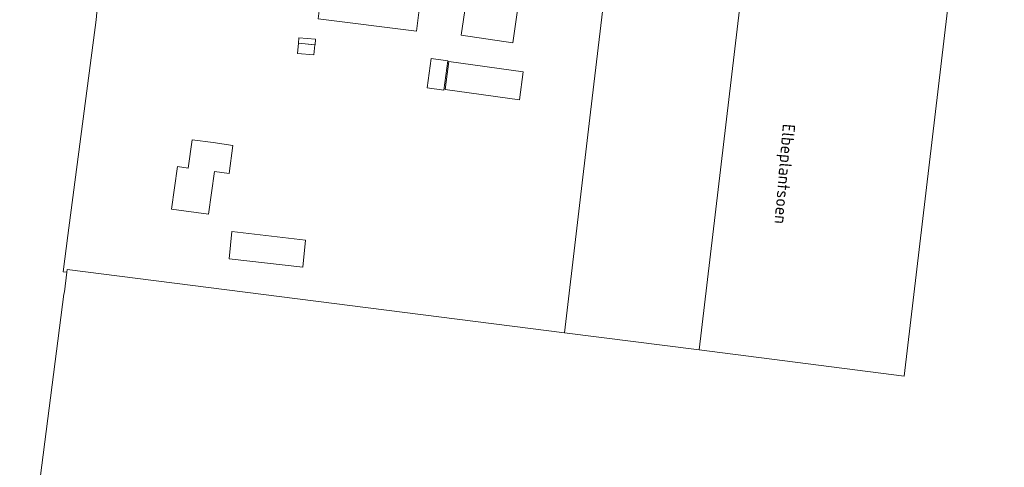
# Model space of a CAD drawing. Header units: metres. Extents: x 168032 to 180145, y 382923 to 399665.
# Tile 43 of 256: x 177473 to 177672, y 386344 to 386435. Entities that reach past the tile are written whole.
import ezdxf
from ezdxf.enums import TextEntityAlignment as Align

# ---------------------------------------------------------------- set-up
doc = ezdxf.new("R2010")
doc.units = ezdxf.units.M
for name, color, linetype, lineweight in [('B-WE-GR-BOS_GEMENGD-GV', 8, 'Continuous', 18), ('B-WE-GR-GROENVOORZIENING-GV', 8, 'Continuous', 18), ('B-WE-OG-BEBOUWING-GV', 8, 'Continuous', 18), ('B-WE-OG-BEBOUWING_LOODS-GV', 8, 'Continuous', 18), ('B-WE-OG-BEBOUWING_LUIFEL-GV', 8, 'Continuous', 18), ('B-WE-OG-BEBOUWING_SCHUUR-GV', 8, 'Continuous', 18), ('B-WE-OG-TERREIN_CULTUURSCHEIDING-GV', 8, 'Continuous', 18), ('B-WE-OG-TERREIN_ERF-GV', 8, 'Continuous', 18), ('B-WE-OG-TOPOGRAFIE-T18', 8, 'Continuous', 18)]:
    doc.layers.add(name, color=color, linetype=linetype, lineweight=lineweight)
doc.styles.add('NLCS-ISO-M200-T18', font='NLCS-ISO.ttf', dxfattribs={"height": 0.36})

msp = doc.modelspace()

# ---------------------------------------------------------------- linework, layer by layer
at = {"layer": 'B-WE-GR-BOS_GEMENGD-GV', "flags": 128}
msp.add_lwpolyline([(177673.06, 386541.59), (177671.96, 386532.36), (177670.86, 386523.12), (177669.77, 386513.89), (177668.67, 386504.65), (177667.58, 386495.42), (177666.48, 386486.18), (177664.29, 386467.71), (177663.2, 386458.48), (177662.1, 386449.24), (177660.61, 386436.65), (177651.85, 386362.66), (177610.42, 386367.96), (177583.22, 386371.42), (177482.7, 386384.21), (177482.597, 386383.676), (177482.129, 386379.711), (177482.023, 386379.216), (177482.015, 386379.212), (177473.087, 386310.133)], dxfattribs=at)
at = {"layer": 'B-WE-GR-GROENVOORZIENING-GV', "flags": 128}
msp.add_lwpolyline([(177660.61, 386436.65), (177649.349, 386438.121), (177643.048, 386438.912), (177633.324, 386440.147), (177633.28, 386439.78), (177627.37, 386440.53), (177625.068, 386441.198), (177619.198, 386441.951), (177610.42, 386367.96), (177651.85, 386362.66)], close=True, dxfattribs=at)
at = {"layer": 'B-WE-OG-BEBOUWING-GV', "flags": 128}
for points in [[(177554.74, 386444.27), (177534.91, 386446.76), (177533.41, 386434.84), (177553.31, 386432.35)], [(177574.337, 386440.928), (177563.921, 386442.454), (177562.323, 386431.543), (177572.739, 386430.017)], [(177559.657, 386426.398), (177556.288, 386426.862), (177555.47, 386420.918), (177558.838, 386420.455)], [(177515.996, 386391.893), (177515.446, 386386.364), (177530.334, 386384.69), (177530.879, 386390.16)]]:
    msp.add_lwpolyline(points, close=True, dxfattribs=at)
at = {"layer": 'B-WE-OG-BEBOUWING_LOODS-GV', "flags": 128}
msp.add_lwpolyline([(177559.058, 386420.577), (177574.077, 386418.488), (177574.869, 386424.183), (177559.85, 386426.272)], close=True, dxfattribs=at)
at = {"layer": 'B-WE-OG-BEBOUWING_LUIFEL-GV', "flags": 128}
msp.add_lwpolyline([(177529.432, 386429.934), (177532.793, 386429.634), (177532.858, 386430.742), (177529.527, 386431.03)], close=True, dxfattribs=at)
at = {"layer": 'B-WE-OG-BEBOUWING_SCHUUR-GV', "flags": 128}
msp.add_lwpolyline([(177532.763, 386429.646), (177529.432, 386429.934), (177529.249, 386427.856), (177532.571, 386427.563)], close=True, dxfattribs=at)
at = {"layer": 'B-WE-OG-TERREIN_CULTUURSCHEIDING-GV', "flags": 128}
msp.add_lwpolyline([(177619.198, 386441.951), (177591.98, 386445.44), (177588.49, 386416), (177583.22, 386371.42), (177610.42, 386367.96)], close=True, dxfattribs=at)
at = {"layer": 'B-WE-OG-TERREIN_ERF-GV', "flags": 128}
for points in [[(177591.98, 386445.44), (177525.493, 386454.032), (177493.136, 386458.214), (177491.371, 386458.239), (177489.03, 386439.977), (177488.552, 386434.657), (177482.835, 386391.082), (177481.851, 386383.746), (177482.597, 386383.676), (177482.7, 386384.21), (177583.22, 386371.42), (177588.49, 386416)], [(177533.41, 386434.84), (177534.91, 386446.76), (177554.74, 386444.27), (177553.31, 386432.35)], [(177563.921, 386442.454), (177574.337, 386440.928), (177572.739, 386430.017), (177562.323, 386431.543)], [(177556.288, 386426.862), (177559.657, 386426.398), (177558.838, 386420.455), (177555.47, 386420.918)], [(177559.058, 386420.577), (177559.85, 386426.272), (177574.869, 386424.183), (177574.077, 386418.488)], [(177515.402, 386403.62), (177512.441, 386404.022), (177511.279, 386395.405), (177508.725, 386395.759), (177503.788, 386396.445), (177504.98, 386405.016), (177507.142, 386404.716), (177507.938, 386410.441), (177512.183, 386409.852), (177516.175, 386409.298)], [(177530.879, 386390.16), (177530.334, 386384.69), (177515.446, 386386.364), (177515.996, 386391.893)]]:
    msp.add_lwpolyline(points, close=True, dxfattribs=at)

# ---------------------------------------------------------------- texts
at = {"layer": 'B-WE-OG-TOPOGRAFIE-T18', "style": 'NLCS-ISO-M200-T18'}
msp.add_text('Elbeplantsoen', height=2.5, rotation=265.1, dxfattribs=at).set_placement((177627.363, 386403.547), align=Align.MIDDLE)

doc.saveas('drawing.dxf')
